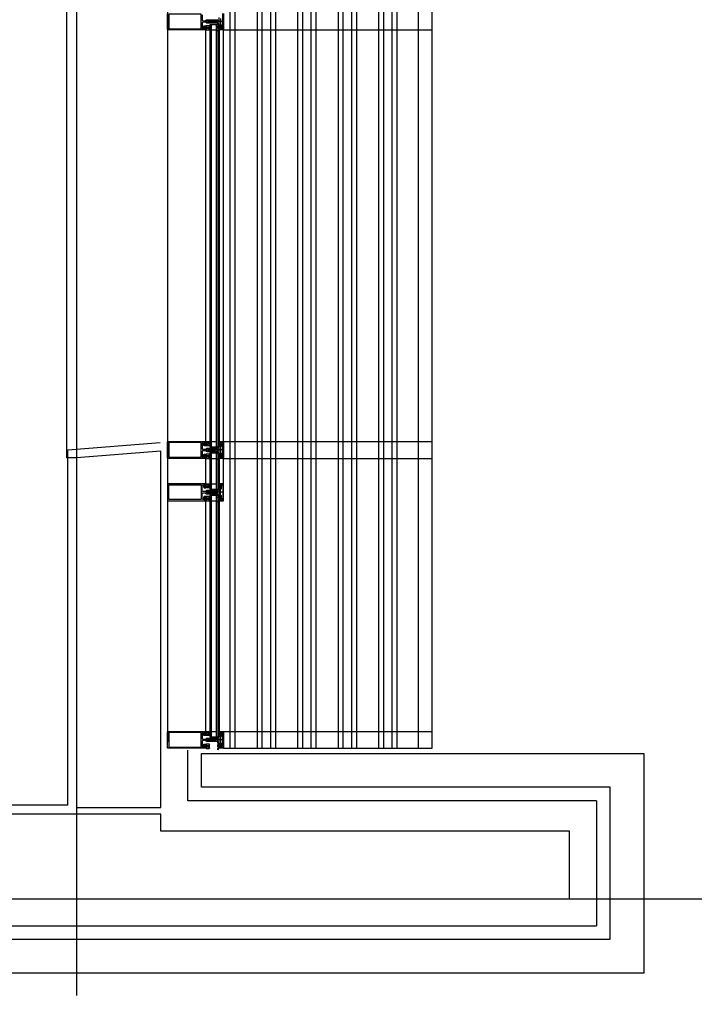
# Model space of a CAD drawing. Header units: millimetres. Extents: x -3528 to 122235, y -25886 to 25397.
# Tile 9 of 22: x 113957 to 115955, y -20723 to -17809. Entities that reach past the tile are written whole.
import ezdxf

# ---------------------------------------------------------------- set-up
doc = ezdxf.new("R2010")
doc.units = ezdxf.units.MM
doc.header["$LTSCALE"] = 100
doc.header["$MEASUREMENT"] = 0
doc.linetypes.add('CENTER', pattern=[50.8, 31.75, -6.35, 6.35, -6.35])
doc.layers.get('0').update_dxf_attribs({"linetype": 'CONTINUOUS'})
for name, color, linetype in [('AL21----_BUITENWAND', 3, 'CONTINUOUS'), ('AL31----_BUITENKOZIJN', 1, 'CONTINUOUS'), ('AL42----_TEGELWERK', 8, 'CONTINUOUS'), ('AL67----_ZONWERING', 2, 'CONTINUOUS'), ('BL$7----_STRAMIEN', 8, 'CONTINUOUS')]:
    doc.layers.add(name, color=color, linetype=linetype)
doc.styles.get("Standard").update_dxf_attribs({"font": 'arial.ttf'})

# ---------------------------------------------------------------- blocks, each defined once
blk = doc.blocks.new('204507')
at = {"color": 0, "linetype": 'ByBlock', "lineweight": -2}
blk.add_lwpolyline([(0, 0.15), (0, 9.6), (-0.2, 9.8), (-1.49, 9.8), (-1.96, 9.69), (-4.07, 8.75), (-4.5, 8.8), (-4.59, 8.96), (-3.96, 9.52), (-3.46, 9.68), (-2.7, 9.87), (-2.18, 9.97), (-1.17, 10.08), (-0.67, 10.09), (-0.07, 10.67), (-0.08, 10.81), (-0.63, 10.99), (-1.28, 10.98), (-1.8, 10.95), (-2.32, 10.89), (-4.11, 10.49), (-4.8, 10.24), (-6.58, 10.06), (-7.04, 10.85), (-7.35, 11), (-7.56, 10.85), (-8.04, 10.02), (-8.46, 9.81), (-8.75, 10.02), (-9.24, 10.85), (-9.56, 11), (-9.77, 10.83), (-10.24, 10.02), (-10.68, 9.81), (-10.97, 10.02), (-11.45, 10.85), (-11.76, 11), (-11.97, 10.85), (-12.4, 10.11), (-12.4, 0.15), (-10.4, 0.15), (-9.84, 0.3), (-9.58, 0.2), (-9.5, 0), (-9.5, -1.6), (-10.3, -1.6), (-10.3, -1.9), (-8.87, -3.33), (-8.27, -3.6), (-4.12, -3.6), (-3.51, -3.31), (-2.1, -1.9), (-2.1, -1.600001), (-2.9, -1.600001), (-2.9, 0), (-2.77, 0.25), (-2.56, 0.3), (-2, 0.15), (0, 0.15), (0, 9.6), (-0.2, 9.8), (-1.49, 9.8), (-1.96, 9.69), (-4.07, 8.75), (-4.5, 8.8), (-4.59, 8.96), (-3.96, 9.52), (-3.46, 9.68), (-2.7, 9.87), (-2.18, 9.97), (-1.17, 10.08), (-0.67, 10.09), (-0.07, 10.67), (-0.08, 10.81), (-0.63, 10.99), (-1.28, 10.98), (-1.8, 10.95), (-2.32, 10.89), (-4.11, 10.49), (-4.8, 10.24), (-6.58, 10.06), (-7.04, 10.85), (-7.35, 11), (-7.56, 10.85), (-8.04, 10.02), (-8.46, 9.81), (-8.75, 10.02), (-9.24, 10.85), (-9.56, 11), (-9.77, 10.83), (-10.24, 10.02), (-10.68, 9.81), (-10.97, 10.02), (-11.45, 10.85), (-11.76, 11), (-11.97, 10.85), (-12.4, 10.11), (-12.4, 0.15), (-10.4, 0.15), (-9.84, 0.3), (-9.58, 0.2), (-9.5, 0), (-9.5, -1.6), (-10.3, -1.6), (-10.3, -1.9), (-8.87, -3.33), (-8.27, -3.6), (-4.12, -3.6), (-3.51, -3.31), (-2.1, -1.9), (-2.1, -1.600001), (-2.9, -1.600001), (-2.9, 0), (-2.77, 0.25), (-2.56, 0.3), (-2, 0.15), (0, 0.15)], dxfattribs=at)
for points in [[(-8.45, 3.599999), (-8.45, 6.3), (-7.45, 7.3), (-4.95, 7.3), (-3.95, 6.3), (-3.95, 3.599999), (-4.54, 2.19), (-5.95, 1.6), (-6.45, 1.6), (-7.86, 2.19)], [(-4.2, -0.500001), (-4.2, -2.180001), (-4.67, -2.6), (-7.73, -2.6), (-4.67, -2.6), (-7.73, -2.6), (-8.2, -2.180001), (-8.2, -0.500001), (-8.2, -2.180001), (-8.2, -0.500001), (-7.73, 0), (-4.7, 0)]]:
    blk.add_lwpolyline(points, close=True, dxfattribs=at)
at = {"color": 0, "linetype": 'ByBlock', "lineweight": -2, "flags": 3}
blk.add_attdef('GRUPPE', (0, 0), '', height=1, dxfattribs=at)
blk = doc.blocks.new('204602')
at = {"color": 0, "linetype": 'ByBlock', "lineweight": -2}
for points in [[(3, 1.8), (3, 16.05), (2.69, 16.88), (1.67, 17.3), (0.87, 16.94), (0.5, 15.91), (0.91, 15.12), (1.36, 14.83), (1.5, 14.53), (1.5, 10.72), (1.21, 10.09), (-1.3, 7.59), (-2.7, 7.59), (-5.21, 10.09), (-5.5, 10.72), (-5.5, 14.53), (-5.36, 14.83), (-4.91, 15.12), (-4.5, 15.91), (-4.86, 16.94), (-5.68, 17.3), (-6.69, 16.88), (-7, 16.05), (-7, 1.8), (-5.06, 1.8), (-4.06, 1.3), (-3.71, 0.3), (-3.76, -0.83), (-3.83, -2.89), (-3.84, -4.46), (-4.02, -4.7), (-3.84, -4.94), (-3.82, -6.44), (-3.74, -8.19), (-3.68, -8.91), (-3.42, -9.54), (-2.63, -10.41), (-2, -10.7), (-1.37, -10.41), (-0.58, -9.54), (-0.32, -8.91), (-0.26, -8.19), (-0.18, -6.44), (-0.16, -4.94), (0.02, -4.7), (-0.16, -4.46), (-0.17, -2.89), (-0.24, -0.83), (-0.29, 0.3), (0.16, 1.41), (1.06, 1.8)], [(-5, 3.6), (-5.5, 4.1), (-5.5, 7.06), (-5.29, 7.47), (-4.96, 7.56), (-4.65, 7.42), (-3.72, 6.49), (-2, 5.79), (-0.28, 6.49), (0.65, 7.42), (1.08, 7.56), (1.5, 7.06), (1.5, 4.1), (1, 3.6), (-0.47, 3.6), (-1.85, 2.81), (-3.53, 3.6)]]:
    blk.add_lwpolyline(points, close=True, dxfattribs=at)
blk.add_lwpolyline([(-3.17, 0.5), (-2, 1.8), (-0.96, 1.09), (-0.76, -0.68), (-0.74, -1.28), (-0.69, -3.06), (-0.69, -4.54), (-0.72, -5.73), (-0.74, -6.33), (-0.75, -6.62), (-0.77, -7.22), (-1.17, -9.12), (-2, -9.5), (-2.83, -9.12), (-3.23, -7.22), (-3.25, -6.62), (-3.26, -6.33), (-3.28, -5.73), (-3.31, -4.54), (-3.31, -3.06), (-3.29, -2.17), (-3.27, -1.57), (-3.26, -1.28), (-3.24, -0.68), (-3.17, 0.5)], dxfattribs=at)
at = {"color": 0, "linetype": 'ByBlock', "lineweight": -2, "flags": 3}
blk.add_attdef('GRUPPE', (0, 0), '', height=1, dxfattribs=at)
blk = doc.blocks.new('204772')
at = {"color": 0, "linetype": 'ByBlock', "lineweight": -2}
for points in [[(0.3, 0.3), (0.29, -1.63), (-0.04, -1.87), (-0.6, -1.72), (-4.88, -1.72), (-5.34, -2.22), (-5.36, -3.57), (-6.35, -4.71), (-6.85, -4.87), (-8.62, -5.22), (-9.12, -5.26), (-9.52, -5.45), (-9.69, -5.87), (-9.61, -6.12), (-9.49, -6.17), (-9.1, -6.16), (-8.37, -6.16), (-7.64, -6.08), (-6.93, -5.94), (-6.23, -5.73), (-5.55, -5.45), (-4.9, -5.12), (-4.28, -4.72), (-3.7, -4.27), (-2.68, -3.63), (-1.5, -4.52), (-1.12, -5.92), (-1.01, -6.07), (-0.84, -6.12), (-0.62, -6.03), (-0.58, -5.98), (-0.03, -5.03), (0, -4.99), (0.16, -4.92), (0.32, -4.98), (0.36, -5.03), (0.93, -6), (0.97, -6.05), (1.15, -6.12), (1.38, -6.03), (1.42, -5.98), (1.97, -5.03), (2, -4.99), (2.16, -4.92), (2.32, -4.98), (2.36, -5.03), (2.93, -6), (2.97, -6.05), (3.15, -6.12), (3.38, -6.03), (3.42, -5.98), (3.97, -5.03), (4, -4.99), (4.16, -4.92), (4.32, -4.98), (4.36, -5.03), (4.93, -6), (4.97, -6.05), (5.16, -6.12), (5.34, -6.07), (5.45, -5.92), (5.83, -4.52), (7.01, -3.63), (8.03, -4.27), (8.61, -4.72), (9.22, -5.12), (9.75, -5.38), (10.73, -5.73), (11.75, -5.98), (12.27, -6.06), (12.79, -6.11), (13.43, -6.16), (13.82, -6.17), (13.94, -6.12), (14.02, -5.87), (13.85, -5.45), (12.14, -5.04), (10.33, -4.52), (10.19, -4.41), (10.15, -4.37), (10.1, -4.33), (9.67, -3.39), (9.66, -1.99), (9.36, -1.7), (7.2, -1.72), (6.64, -1.87), (6.4, -1.8), (6.3, -1.57), (6.3, 0.3), (7.1, 0.3), (7.1, 0.6), (5.69, 1.51), (5, 1.8), (1.53, 1.8), (0.93, 1.53), (-0.5, 0.6), (-0.5, 0.3)], [(2.07, -1.8), (4.5, -1.8), (5, -1.3), (4.99, 0.38), (4.53, 0.8), (2.07, 0.8), (1.61, 0.38), (1.6, -1.3)]]:
    blk.add_lwpolyline(points, close=True, dxfattribs=at)
at = {"color": 0, "linetype": 'ByBlock', "lineweight": -2, "flags": 3}
blk.add_attdef('GRUPPE', (0, 0), '', height=1, dxfattribs=at)

msp = doc.modelspace()

# ---------------------------------------------------------------- linework, layer by layer
at = {"layer": 'AL21----_BUITENWAND'}
for p, q in [((114455, -20120.1), (114455, -19970.4)), ((114495, -19980.1), (115805, -19980.1)), ((115805, -19980.1), (115805, -20630.1)), ((115665, -20120.1), (114455, -20120.1)), ((115665, -20120.1), (115665, -20490.1)), ((108420, -20490.1), (115665, -20490.1))]:
    msp.add_line(p, q, dxfattribs=at)
at = {"layer": 'AL21----_BUITENWAND', "linetype": 'ByBlock', "lineweight": -2}
msp.add_lwpolyline([(114375, -20140.1), (114375, -19085.3), (114125, -19105.3), (114125, -20140.1)], close=True, dxfattribs=at)
at = {"layer": 'AL21----_BUITENWAND'}
for points in [[(114495, -19980.1), (115805, -19980.1), (115805, -20630.1), (108370, -20630.1), (108370, -20530.1), (115705, -20530.1), (115705, -20080.1), (114495, -20080.1)], [(108760, -20410.1), (115585, -20410.1), (115585, -20210.1), (114375, -20210.1), (114375, -20160.1), (108760, -20160.1)]]:
    msp.add_lwpolyline(points, close=True, dxfattribs=at)
at = {"layer": 'AL31----_BUITENKOZIJN'}
for p, q in [((114395, -5050.1), (114395, -19945.5)), ((114558.7, -17837.2), (114558.7, -17790.8)), ((114560, -17790), (114560, -17838)), ((114560.6, -17814), (114513.8, -17814)), ((114520.3, -17822.9), (114543.3, -17822.9)), ((114520.3, -17822.9), (114520.3, -19073.1)), ((114524.3, -17822.9), (114524.3, -19073.1)), ((114538.3, -17822.9), (114538.3, -19073.1)), ((114543.3, -17822.9), (114543.3, -19073.1)), ((114508.5, -19056.2), (114508.5, -17839)), ((114524.3, -17838.9), (114538.3, -17838.9)), ((114548, -17837.9), (114551.6, -17836.8)), ((114548, -17839), (114548, -17837.9)), ((114559, -17839), (114548, -17839)), ((114548, -17839), (114548, -19057)), ((114551.6, -17836.8), (114553, -17837.5)), ((114553, -17837.5), (114554.5, -17837.5)), ((114554.5, -17837.5), (114554.5, -17837.7)), ((114554.5, -17837.7), (114556, -17837.7)), ((114556, -17837.7), (114556.5, -17837.2)), ((114556.5, -17837.2), (114556.5, -17833.7)), ((114556.5, -17833.7), (114557.3, -17833.7)), ((114557.3, -17833.7), (114557.8, -17834.2)), ((114557.8, -17834.2), (114557.8, -17837.2)), ((114557.8, -17837.2), (114558.3, -17837.7)), ((114558.2, -17837.7), (114558.7, -17837.2)), ((114558.3, -17837.7), (114558.2, -17837.7)), ((114560, -17838), (114559, -17839)), ((114395, -19058.5), (114395.4, -19057.4)), ((114395, -19105.6), (114395, -19058.5)), ((114395.4, -19057.4), (114396.5, -19057)), ((114396.5, -19057), (114508.4, -19057)), ((114494.4, -19060.1), (114398, -19060.1)), ((114398, -19060.1), (114398, -19103.9)), ((114494.4, -19103.9), (114494.4, -19060.1)), ((114498.1, -19060.6), (114497.5, -19062)), ((114497.5, -19062), (114497.5, -19078)), ((114497.5, -19078), (114498.2, -19079.5)), ((114499.5, -19060.1), (114498.1, -19060.6)), ((114498.2, -19079.5), (114499.5, -19080)), ((114500.8, -19060.7), (114499.5, -19060.1)), ((114499.5, -19060.1), (114499.5, -19060.1)), ((114499.5, -19080), (114505.3, -19080)), ((114501.4, -19062.1), (114500.8, -19060.7)), ((114501.4, -19065.7), (114501.4, -19062.1)), ((114501.5, -19066.1), (114501.4, -19065.7)), ((114503.1, -19068.9), (114501.5, -19066.1)), ((114504, -19069.4), (114503.1, -19068.9)), ((114507.9, -19069.4), (114504, -19069.4)), ((114504.4, -19062.9), (114504.2, -19063.2)), ((114504.2, -19063.2), (114504.4, -19063.4)), ((114507.1, -19058.5), (114504.4, -19058.5)), ((114504.4, -19058.5), (114504.4, -19062.9)), ((114504.4, -19063.4), (114504.4, -19067.9)), ((114504.4, -19067.9), (114507.1, -19067.9)), ((114505.3, -19080), (114506.8, -19079.6)), ((114506.8, -19079.6), (114510.1, -19077.6)), ((114507.1, -19059.7), (114507.1, -19058.5)), ((114507.6, -19059.7), (114507.1, -19059.7)), ((114507.1, -19067.9), (114507.1, -19066.7)), ((114507.1, -19066.7), (114507.6, -19066.7)), ((114508.4, -19058.9), (114507.6, -19059.7)), ((114507.6, -19066.7), (114508.4, -19067.5)), ((114508.4, -19068.9), (114507.9, -19069.4)), ((114508.4, -19057), (114508.4, -19058.9)), ((114508.4, -19067.5), (114508.4, -19068.9)), ((114510.1, -19077.6), (114511.3, -19077.1)), ((114511.3, -19077.1), (114512.6, -19077)), ((114512.6, -19077), (114526.6, -19077)), ((114560.6, -19082), (114513.8, -19082)), ((114516.4, -19080), (114516.1, -19079.5)), ((114517.6, -19080), (114516.4, -19080)), ((114517.9, -19079.5), (114517.6, -19080)), ((114518.2, -19080), (114517.9, -19079.5)), ((114519.4, -19080), (114518.2, -19080)), ((114519.7, -19079.5), (114519.4, -19080)), ((114520, -19080), (114519.7, -19079.5)), ((114521.2, -19080), (114520, -19080)), ((114520.3, -19073.1), (114543.3, -19073.1)), ((114521.5, -19079.5), (114521.2, -19080)), ((114521.8, -19080), (114521.5, -19079.5)), ((114521.5, -19079.5), (114521.5, -19079.5)), ((114523, -19080), (114521.8, -19080)), ((114523.3, -19079.5), (114523, -19080)), ((114523.6, -19080), (114523.3, -19079.5)), ((114524.8, -19080), (114523.6, -19080)), ((114524.3, -19057.1), (114538.3, -19057.1)), ((114525.1, -19079.5), (114524.8, -19080)), ((114525.4, -19080), (114525.1, -19079.5)), ((114526.6, -19080), (114525.4, -19080)), ((114526.6, -19077), (114527.9, -19078.1)), ((114526.9, -19079.4), (114526.6, -19080)), ((114527.9, -19078.1), (114526.9, -19079.4)), ((114548, -19058.1), (114548, -19057)), ((114548, -19057), (114559, -19057)), ((114551.6, -19059.3), (114548, -19058.1)), ((114553, -19058.5), (114551.6, -19059.3)), ((114554.5, -19058.5), (114553, -19058.5)), ((114554.5, -19058.3), (114554.5, -19058.5)), ((114556, -19058.3), (114554.5, -19058.3)), ((114556.5, -19058.8), (114556, -19058.3)), ((114556.5, -19062.3), (114556.5, -19058.8)), ((114557.3, -19062.3), (114556.5, -19062.3)), ((114557.8, -19061.8), (114557.3, -19062.3)), ((114558.3, -19058.3), (114557.8, -19058.8)), ((114557.8, -19058.8), (114557.8, -19061.8)), ((114558.2, -19058.3), (114558.3, -19058.3)), ((114558.7, -19058.8), (114558.2, -19058.3)), ((114558.7, -19105.2), (114558.7, -19058.8)), ((114559, -19057), (114560, -19058)), ((114560, -19058), (114560, -19106)), ((114125, -19105.3), (114095, -19105.3)), ((114398, -19103.9), (114494.4, -19103.9)), ((114508.5, -19182.2), (114508.5, -19107.2)), ((114520.3, -19090.9), (114543.3, -19090.9)), ((114520.3, -19090.9), (114520.3, -19198.3)), ((114524.2, -19090.9), (114524.2, -19198.3)), ((114524.3, -19106.9), (114538.3, -19106.9)), ((114538.2, -19090.9), (114538.2, -19198.3)), ((114543.2, -19090.9), (114543.2, -19198.3)), ((114548, -19105.9), (114551.6, -19104.8)), ((114548, -19106.2), (114551.6, -19105)), ((114548, -19107), (114548, -19105.9)), ((114548, -19107.3), (114548, -19106.2)), ((114559, -19107), (114548, -19107)), ((114548, -19107.2), (114548, -19182.2)), ((114559, -19107.3), (114548, -19107.3)), ((114551.6, -19104.8), (114553, -19105.5)), ((114551.6, -19105), (114553, -19105.8)), ((114553, -19105.5), (114554.5, -19105.5)), ((114553, -19105.8), (114554.5, -19105.8)), ((114554.5, -19105.5), (114554.5, -19105.7)), ((114554.5, -19105.7), (114556, -19105.7)), ((114554.5, -19105.8), (114554.5, -19106)), ((114554.5, -19106), (114556, -19106)), ((114556, -19105.7), (114556.5, -19105.2)), ((114556, -19106), (114556.5, -19105.5)), ((114556.5, -19105.2), (114556.5, -19101.7)), ((114556.5, -19101.7), (114557.3, -19101.7)), ((114556.5, -19105.5), (114556.5, -19102)), ((114556.5, -19102), (114557.3, -19102)), ((114557.3, -19101.7), (114557.8, -19102.2)), ((114557.3, -19102), (114557.8, -19102.5)), ((114557.8, -19102.2), (114557.8, -19105.2)), ((114557.8, -19102.5), (114557.8, -19105.5)), ((114557.8, -19105.2), (114558.3, -19105.7)), ((114557.8, -19105.5), (114558.3, -19106)), ((114558.2, -19105.7), (114558.7, -19105.2)), ((114558.2, -19106), (114558.7, -19105.5)), ((114558.3, -19105.7), (114558.2, -19105.7)), ((114558.3, -19106), (114558.2, -19106)), ((114560, -19106), (114559, -19107)), ((114560, -19106.3), (114559, -19107.3)), ((114520.3, -19198.3), (114543.3, -19198.3)), ((114520.3, -19198.3), (114543.3, -19198.3)), ((114524.3, -19182.3), (114538.3, -19182.3)), ((114524.3, -19182.3), (114538.3, -19182.3)), ((114548, -19182.2), (114548, -19183.3)), ((114559, -19182.2), (114548, -19182.2)), ((114548, -19182.2), (114548, -19183.3)), ((114559, -19182.2), (114548, -19182.2)), ((114548, -19183.3), (114551.6, -19184.5)), ((114548, -19183.3), (114551.6, -19184.5)), ((114551.6, -19184.5), (114553, -19183.7)), ((114551.6, -19184.5), (114553, -19183.7)), ((114553, -19183.7), (114554.5, -19183.7)), ((114553, -19183.7), (114554.5, -19183.7)), ((114554.5, -19183.7), (114554.5, -19183.5)), ((114554.5, -19183.5), (114556, -19183.5)), ((114554.5, -19183.7), (114554.5, -19183.5)), ((114554.5, -19183.5), (114556, -19183.5)), ((114556, -19183.5), (114556.5, -19184)), ((114556, -19183.5), (114556.5, -19184)), ((114556.5, -19184), (114556.5, -19187.5)), ((114556.5, -19184), (114556.5, -19187.5)), ((114556.5, -19187.5), (114557.3, -19187.5)), ((114556.5, -19187.5), (114557.3, -19187.5)), ((114557.3, -19187.5), (114557.8, -19187)), ((114557.3, -19187.5), (114557.8, -19187)), ((114557.8, -19184), (114558.3, -19183.5)), ((114557.8, -19184), (114558.3, -19183.5)), ((114557.8, -19187), (114557.8, -19184)), ((114557.8, -19187), (114557.8, -19184)), ((114558.2, -19183.5), (114558.7, -19184)), ((114558.3, -19183.5), (114558.2, -19183.5)), ((114558.2, -19183.5), (114558.7, -19184)), ((114558.3, -19183.5), (114558.2, -19183.5)), ((114558.7, -19184), (114558.7, -19230.4)), ((114558.7, -19184), (114558.7, -19230.4)), ((114560, -19183.2), (114559, -19182.2)), ((114560, -19183.2), (114559, -19182.2)), ((114560, -19231.2), (114560, -19183.2)), ((114560, -19231.2), (114560, -19183.2)), ((114560.6, -19207.2), (114513.8, -19207.2)), ((114560.6, -19207.2), (114513.8, -19207.2)), ((114520.3, -19216.2), (114520.2, -19931.2)), ((114520.3, -19216.2), (114543.3, -19216.2)), ((114520.3, -19216.2), (114543.3, -19216.2)), ((114524.2, -19216.2), (114524.2, -19931.2)), ((114538.2, -19216.2), (114538.2, -19931.2)), ((114543.2, -19216.2), (114543.2, -19931.2)), ((114551.6, -19229.9), (114548, -19231.1)), ((114551.6, -19229.9), (114548, -19231.1)), ((114548, -19231.1), (114548, -19232.2)), ((114548, -19231.1), (114548, -19232.2)), ((114553, -19230.7), (114551.6, -19229.9)), ((114553, -19230.7), (114551.6, -19229.9)), ((114554.5, -19230.7), (114553, -19230.7)), ((114554.5, -19230.7), (114553, -19230.7)), ((114554.5, -19230.9), (114554.5, -19230.7)), ((114554.5, -19230.9), (114554.5, -19230.7)), ((114556, -19230.9), (114554.5, -19230.9)), ((114556, -19230.9), (114554.5, -19230.9)), ((114556.5, -19230.4), (114556, -19230.9)), ((114556.5, -19230.4), (114556, -19230.9)), ((114557.3, -19226.9), (114556.5, -19226.9)), ((114556.5, -19226.9), (114556.5, -19230.4)), ((114557.3, -19226.9), (114556.5, -19226.9)), ((114556.5, -19226.9), (114556.5, -19230.4)), ((114557.8, -19227.4), (114557.3, -19226.9)), ((114557.8, -19227.4), (114557.3, -19226.9)), ((114557.8, -19230.4), (114557.8, -19227.4)), ((114557.8, -19230.4), (114557.8, -19227.4)), ((114558.3, -19230.9), (114557.8, -19230.4)), ((114558.3, -19230.9), (114557.8, -19230.4)), ((114558.7, -19230.4), (114558.2, -19230.9)), ((114558.7, -19230.4), (114558.2, -19230.9)), ((114558.2, -19230.9), (114558.3, -19230.9)), ((114558.2, -19230.9), (114558.3, -19230.9)), ((114559, -19232.2), (114560, -19231.2)), ((114559, -19232.2), (114560, -19231.2)), ((114524.3, -19232.2), (114538.3, -19232.2)), ((114524.3, -19232.2), (114538.3, -19232.2)), ((114548, -19232.2), (114559, -19232.2)), ((114548, -19232.2), (114548, -19915.1)), ((114548, -19232.2), (114559, -19232.2)), ((114524.3, -19915.2), (114538.3, -19915.2)), ((114524.3, -19915.2), (114538.3, -19915.2)), ((114548, -19916.2), (114548, -19915.1)), ((114548, -19915.1), (114559, -19915.1)), ((114548, -19916.2), (114548, -19915.1)), ((114548, -19915.1), (114559, -19915.1)), ((114551.6, -19917.4), (114548, -19916.2)), ((114551.6, -19917.4), (114548, -19916.2)), ((114553, -19916.6), (114551.6, -19917.4)), ((114553, -19916.6), (114551.6, -19917.4)), ((114554.5, -19916.6), (114553, -19916.6)), ((114554.5, -19916.6), (114553, -19916.6)), ((114554.5, -19916.4), (114554.5, -19916.6)), ((114556, -19916.4), (114554.5, -19916.4)), ((114554.5, -19916.4), (114554.5, -19916.6)), ((114556, -19916.4), (114554.5, -19916.4)), ((114556.5, -19916.9), (114556, -19916.4)), ((114556.5, -19916.9), (114556, -19916.4)), ((114556.5, -19920.4), (114556.5, -19916.9)), ((114556.5, -19920.4), (114556.5, -19916.9)), ((114557.3, -19920.4), (114556.5, -19920.4)), ((114557.3, -19920.4), (114556.5, -19920.4)), ((114557.8, -19919.9), (114557.3, -19920.4)), ((114557.8, -19919.9), (114557.3, -19920.4)), ((114558.3, -19916.4), (114557.8, -19916.9)), ((114558.3, -19916.4), (114557.8, -19916.9)), ((114557.8, -19916.9), (114557.8, -19919.9)), ((114557.8, -19916.9), (114557.8, -19919.9)), ((114558.2, -19916.4), (114558.3, -19916.4)), ((114558.7, -19916.9), (114558.2, -19916.4)), ((114558.2, -19916.4), (114558.3, -19916.4)), ((114558.7, -19916.9), (114558.2, -19916.4)), ((114558.7, -19963.3), (114558.7, -19916.9)), ((114558.7, -19963.3), (114558.7, -19916.9)), ((114559, -19915.1), (114560, -19916.1)), ((114559, -19915.1), (114560, -19916.1)), ((114560, -19916.1), (114560, -19964.1)), ((114560, -19916.1), (114560, -19964.1)), ((114560.6, -19940.1), (114513.8, -19940.1)), ((114560.6, -19940.1), (114513.8, -19940.1)), ((114520.3, -19931.2), (114543.3, -19931.2)), ((114520.3, -19931.2), (114543.3, -19931.2)), ((114556.5, -19963.3), (114556.5, -19959.8)), ((114556.5, -19959.8), (114557.3, -19959.8)), ((114556.5, -19963.3), (114556.5, -19959.8)), ((114556.5, -19959.8), (114557.3, -19959.8)), ((114557.3, -19959.8), (114557.8, -19960.3)), ((114557.3, -19959.8), (114557.8, -19960.3)), ((114548, -19964), (114551.6, -19962.9)), ((114548, -19964), (114551.6, -19962.9)), ((114548, -19965.1), (114548, -19964)), ((114548, -19965.1), (114548, -19964)), ((114559, -19965.1), (114548, -19965.1)), ((114559, -19965.1), (114548, -19965.1)), ((114551.6, -19962.9), (114553, -19963.6)), ((114551.6, -19962.9), (114553, -19963.6)), ((114553, -19963.6), (114554.5, -19963.6)), ((114553, -19963.6), (114554.5, -19963.6)), ((114554.5, -19963.6), (114554.5, -19963.8)), ((114554.5, -19963.6), (114554.5, -19963.8)), ((114554.5, -19963.8), (114556, -19963.8)), ((114554.5, -19963.8), (114556, -19963.8)), ((114556, -19963.8), (114556.5, -19963.3)), ((114556, -19963.8), (114556.5, -19963.3)), ((114557.8, -19960.3), (114557.8, -19963.3)), ((114557.8, -19960.3), (114557.8, -19963.3)), ((114557.8, -19963.3), (114558.3, -19963.8)), ((114557.8, -19963.3), (114558.3, -19963.8)), ((114558.2, -19963.8), (114558.7, -19963.3)), ((114558.2, -19963.8), (114558.7, -19963.3)), ((114558.3, -19963.8), (114558.2, -19963.8)), ((114558.3, -19963.8), (114558.2, -19963.8)), ((114560, -19964.1), (114559, -19965.1)), ((114560, -19964.1), (114559, -19965.1))]:
    msp.add_line(p, q, dxfattribs=at)
for points in [[(114095, -13860.1), (114095, -13860.1), (114095, -19105.3)], [(114395, -17837.6), (114395, -17790.5)], [(114398, -17835.9), (114494.4, -17835.9), (114494.4, -17792.1), (114398, -17792.1), (114398, -17835.9)], [(114497.5, -17794), (114497.5, -17810), (114498.2, -17811.5), (114499.5, -17812), (114505.3, -17812), (114506.8, -17811.6), (114510.1, -17809.6), (114511.3, -17809.1), (114512.6, -17809), (114526.6, -17809), (114527.9, -17810.1), (114526.9, -17811.4), (114526.6, -17812), (114525.4, -17812), (114525.1, -17811.5), (114524.8, -17812), (114523.6, -17812), (114523.3, -17811.5), (114523, -17812), (114521.8, -17812), (114521.5, -17811.5), (114521.5, -17811.5), (114521.2, -17812), (114520, -17812), (114519.7, -17811.5), (114519.4, -17812), (114518.2, -17812), (114517.9, -17811.5), (114517.6, -17812), (114516.4, -17812), (114516.1, -17811.5)], [(114551.2, -17805.2), (114551.2, -17808.8), (114551.2, -17808.9), (114551.2, -17809.1), (114551.2, -17809.3), (114551.2, -17822.8), (114551.7, -17823.3), (114552.5, -17823.3), (114553.6, -17823.8), (114554, -17824.8), (114554, -17833.5), (114554.5, -17834), (114555, -17834), (114555.3, -17834.1), (114555.5, -17834.5), (114555.3, -17834.9), (114553.7, -17835.8), (114554.8, -17836.4), (114553.2, -17837.5), (114552.7, -17837.3), (114552.3, -17836.6), (114551.9, -17836.5), (114551.8, -17836.5), (114548, -17837.5), (114548, -17834.3), (114548.8, -17833.5), (114549.4, -17833.5), (114549.4, -17834.7), (114551, -17834.7), (114552, -17833.7), (114552, -17825.3), (114549.4, -17825.3), (114549.4, -17826.5), (114548.8, -17826.5), (114548, -17825.7), (114548, -17802.3)], [(114516.1, -17811.5), (114515.8, -17812), (114514.6, -17812), (114514.3, -17811.5), (114514, -17812), (114512.8, -17812), (114512.5, -17811.5), (114512.2, -17812), (114512, -17812), (114510.1, -17813.1), (114509.6, -17814), (114510.1, -17814.9), (114512, -17816), (114513.1, -17816), (114513.4, -17816.5), (114513.7, -17816), (114514.9, -17816), (114515.2, -17816.5), (114515.5, -17816), (114516.7, -17816), (114517, -17816.5), (114517.3, -17816), (114518.5, -17816), (114518.8, -17816.5), (114519.1, -17816), (114520.3, -17816), (114520.6, -17816.5), (114520.9, -17816), (114522.1, -17816), (114522.4, -17816.5), (114522.7, -17816), (114523.9, -17816), (114524.2, -17816.5), (114524.5, -17816), (114525.7, -17816), (114526, -17816.5), (114526.6, -17816.5), (114527.9, -17817.7), (114526.6, -17819), (114512.6, -17819), (114511.3, -17818.8), (114510.1, -17818.3), (114506.8, -17816.4), (114505.3, -17816), (114499.5, -17816), (114498, -17816.7), (114497.5, -17818), (114497.5, -17833.9), (114498.1, -17835.3), (114499.5, -17835.9), (114499.4, -17835.9), (114500.7, -17835.4), (114501.4, -17834.1), (114501.4, -17830.3), (114501.5, -17829.8), (114503.1, -17827.1), (114504, -17826.6), (114507.9, -17826.6), (114508.4, -17827.1), (114508.4, -17828.5), (114507.6, -17829.3), (114507.1, -17829.3), (114507.1, -17828.1), (114504.4, -17828.1), (114504.4, -17832.5), (114504.2, -17832.8), (114504.4, -17833), (114504.4, -17837.5), (114507.1, -17837.5), (114507.1, -17836.3), (114507.6, -17836.3), (114508.4, -17837.1), (114508.4, -17839), (114396.5, -17839), (114395.5, -17838.6), (114395, -17837.6)], [(114559, -17839), (114559, -19056.2)], [(114516.1, -19079.7), (114515.8, -19080.2), (114514.6, -19080.2), (114514.3, -19079.7), (114514, -19080.2), (114512.8, -19080.2), (114512.5, -19079.7), (114512.2, -19080.2), (114512, -19080.2), (114510.1, -19081.4), (114509.6, -19082.2), (114510.1, -19083.1), (114512, -19084.2), (114513.1, -19084.2), (114513.4, -19084.7), (114513.7, -19084.2), (114514.9, -19084.2), (114515.2, -19084.7), (114515.5, -19084.2), (114516.7, -19084.2), (114517, -19084.7), (114517.3, -19084.2), (114518.5, -19084.2), (114518.8, -19084.7), (114519.1, -19084.2), (114520.3, -19084.2), (114520.6, -19084.7), (114520.9, -19084.2), (114522.1, -19084.2), (114522.4, -19084.7), (114522.7, -19084.2), (114523.9, -19084.2), (114524.2, -19084.7), (114524.5, -19084.2), (114525.7, -19084.2), (114526, -19084.7), (114526.6, -19084.7), (114527.9, -19086), (114526.6, -19087.2), (114512.6, -19087.2), (114511.3, -19087.1), (114510.1, -19086.6), (114506.8, -19084.6), (114505.3, -19084.2), (114499.5, -19084.2), (114498, -19084.9), (114497.5, -19086.2), (114497.5, -19102.1), (114498.1, -19103.5), (114499.5, -19104.1), (114499.4, -19104.1), (114500.7, -19103.6), (114501.4, -19102.3), (114501.4, -19098.5), (114501.5, -19098.1), (114503.1, -19095.3), (114504, -19094.8), (114507.9, -19094.8), (114508.4, -19095.3), (114508.4, -19096.7), (114507.6, -19097.5), (114507.1, -19097.5), (114507.1, -19096.3), (114504.4, -19096.3), (114504.4, -19100.8), (114504.2, -19101), (114504.4, -19101.3), (114504.4, -19105.7), (114507.1, -19105.7), (114507.1, -19104.5), (114507.6, -19104.5), (114508.4, -19105.3), (114508.4, -19107.2), (114396.5, -19107.2), (114395.5, -19106.8), (114395, -19105.9)], [(114559, -19107.2), (114559, -19182.2)], [(114559, -19110.2), (114559, -19182.2)], [(114516.1, -19209.7), (114515.8, -19209.2), (114514.6, -19209.2), (114514.3, -19209.7), (114514, -19209.2), (114512.8, -19209.2), (114512.5, -19209.7), (114512.2, -19209.2), (114512, -19209.2), (114510.1, -19208.1), (114509.6, -19207.2), (114510.1, -19206.4), (114512, -19205.2), (114513.1, -19205.2), (114513.4, -19204.7), (114513.7, -19205.2), (114514.9, -19205.2), (114515.2, -19204.7), (114515.5, -19205.2), (114516.7, -19205.2), (114517, -19204.7), (114517.3, -19205.2), (114518.5, -19205.2), (114518.8, -19204.7), (114519.1, -19205.2), (114520.3, -19205.2), (114520.6, -19204.7), (114520.9, -19205.2), (114522.1, -19205.2), (114522.4, -19204.7), (114522.7, -19205.2), (114523.9, -19205.2), (114524.2, -19204.7), (114524.5, -19205.2), (114525.7, -19205.2), (114526, -19204.7), (114526.6, -19204.7), (114527.9, -19203.5), (114526.6, -19202.2), (114512.6, -19202.2), (114511.3, -19202.4), (114510.1, -19202.9), (114506.8, -19204.8), (114505.3, -19205.2), (114499.5, -19205.2), (114498, -19204.5), (114497.5, -19203.2), (114497.5, -19187.3), (114498.1, -19185.9), (114499.5, -19185.3), (114499.4, -19185.3), (114500.7, -19185.9), (114501.4, -19187.2), (114501.4, -19191), (114501.5, -19191.4), (114503.1, -19194.1), (114504, -19194.6), (114507.9, -19194.6), (114508.4, -19194.1), (114508.4, -19192.7), (114507.6, -19191.9), (114507.1, -19191.9), (114507.1, -19193.1), (114504.4, -19193.1), (114504.4, -19188.7), (114504.2, -19188.4), (114504.4, -19188.2), (114504.4, -19183.7), (114507.1, -19183.7), (114507.1, -19184.9), (114507.6, -19184.9), (114508.4, -19184.1), (114508.4, -19182.2), (114396.5, -19182.2), (114395.5, -19182.6), (114395, -19183.6)], [(114516.1, -19209.7), (114515.8, -19209.2), (114514.6, -19209.2), (114514.3, -19209.7), (114514, -19209.2), (114512.8, -19209.2), (114512.5, -19209.7), (114512.2, -19209.2), (114512, -19209.2), (114510.1, -19208.1), (114509.6, -19207.2), (114510.1, -19206.4), (114512, -19205.2), (114513.1, -19205.2), (114513.4, -19204.7), (114513.7, -19205.2), (114514.9, -19205.2), (114515.2, -19204.7), (114515.5, -19205.2), (114516.7, -19205.2), (114517, -19204.7), (114517.3, -19205.2), (114518.5, -19205.2), (114518.8, -19204.7), (114519.1, -19205.2), (114520.3, -19205.2), (114520.6, -19204.7), (114520.9, -19205.2), (114522.1, -19205.2), (114522.4, -19204.7), (114522.7, -19205.2), (114523.9, -19205.2), (114524.2, -19204.7), (114524.5, -19205.2), (114525.7, -19205.2), (114526, -19204.7), (114526.6, -19204.7), (114527.9, -19203.5), (114526.6, -19202.2), (114512.6, -19202.2), (114511.3, -19202.4), (114510.1, -19202.9), (114506.8, -19204.8), (114505.3, -19205.2), (114499.5, -19205.2), (114498, -19204.5), (114497.5, -19203.2), (114497.5, -19187.3), (114498.1, -19185.9), (114499.5, -19185.3), (114499.4, -19185.3), (114500.7, -19185.9), (114501.4, -19187.2), (114501.4, -19191), (114501.5, -19191.4), (114503.1, -19194.1), (114504, -19194.6), (114507.9, -19194.6), (114508.4, -19194.1), (114508.4, -19192.7), (114507.6, -19191.9), (114507.1, -19191.9), (114507.1, -19193.1), (114504.4, -19193.1), (114504.4, -19188.7), (114504.2, -19188.4), (114504.4, -19188.2), (114504.4, -19183.7), (114507.1, -19183.7), (114507.1, -19184.9), (114507.6, -19184.9), (114508.4, -19184.1), (114508.4, -19182.2), (114396.5, -19182.2), (114395.5, -19182.6), (114395, -19183.6)], [(114395, -19183.6), (114395, -19230.7), (114395.4, -19231.8), (114396.5, -19232.2), (114508.4, -19232.2), (114508.4, -19230.3), (114507.6, -19229.5), (114507.1, -19229.5), (114507.1, -19230.7), (114504.4, -19230.7), (114504.4, -19226.3), (114504.2, -19226), (114504.4, -19225.8), (114504.4, -19221.3), (114507.1, -19221.3), (114507.1, -19222.5), (114507.6, -19222.5), (114508.4, -19221.7), (114508.4, -19220.3), (114507.9, -19219.8), (114504, -19219.8), (114503.1, -19220.3), (114501.5, -19223.1), (114501.4, -19223.5), (114501.4, -19227.1), (114500.8, -19228.5), (114499.5, -19229.1), (114499.5, -19229.1), (114498.1, -19228.6), (114497.5, -19227.2), (114497.5, -19211.2), (114498.2, -19209.7), (114499.5, -19209.2), (114505.3, -19209.2), (114506.8, -19209.6), (114510.1, -19211.6), (114511.3, -19212.1), (114512.6, -19212.2), (114526.6, -19212.2), (114527.9, -19211.1), (114526.9, -19209.8), (114526.6, -19209.2), (114525.4, -19209.2), (114525.1, -19209.7), (114524.8, -19209.2), (114523.6, -19209.2), (114523.3, -19209.7), (114523, -19209.2), (114521.8, -19209.2), (114521.5, -19209.7), (114521.5, -19209.7), (114521.2, -19209.2), (114520, -19209.2), (114519.7, -19209.7), (114519.4, -19209.2), (114518.2, -19209.2), (114517.9, -19209.7), (114517.6, -19209.2), (114516.4, -19209.2), (114516.1, -19209.7)], [(114395, -19183.6), (114395, -19230.7), (114395.4, -19231.8), (114396.5, -19232.2), (114508.4, -19232.2), (114508.4, -19230.3), (114507.6, -19229.5), (114507.1, -19229.5), (114507.1, -19230.7), (114504.4, -19230.7), (114504.4, -19226.3), (114504.2, -19226), (114504.4, -19225.8), (114504.4, -19221.3), (114507.1, -19221.3), (114507.1, -19222.5), (114507.6, -19222.5), (114508.4, -19221.7), (114508.4, -19220.3), (114507.9, -19219.8), (114504, -19219.8), (114503.1, -19220.3), (114501.5, -19223.1), (114501.4, -19223.5), (114501.4, -19227.1), (114500.8, -19228.5), (114499.5, -19229.1), (114499.5, -19229.1), (114498.1, -19228.6), (114497.5, -19227.2), (114497.5, -19211.2), (114498.2, -19209.7), (114499.5, -19209.2), (114505.3, -19209.2), (114506.8, -19209.6), (114510.1, -19211.6), (114511.3, -19212.1), (114512.6, -19212.2), (114526.6, -19212.2), (114527.9, -19211.1), (114526.9, -19209.8), (114526.6, -19209.2), (114525.4, -19209.2), (114525.1, -19209.7), (114524.8, -19209.2), (114523.6, -19209.2), (114523.3, -19209.7), (114523, -19209.2), (114521.8, -19209.2), (114521.5, -19209.7), (114521.5, -19209.7), (114521.2, -19209.2), (114520, -19209.2), (114519.7, -19209.7), (114519.4, -19209.2), (114518.2, -19209.2), (114517.9, -19209.7), (114517.6, -19209.2), (114516.4, -19209.2), (114516.1, -19209.7)], [(114398, -19185.3), (114494.4, -19185.3), (114494.4, -19229.1), (114398, -19229.1), (114398, -19185.3)], [(114398, -19185.3), (114494.4, -19185.3), (114494.4, -19229.1), (114398, -19229.1), (114398, -19185.3)], [(114508.5, -19915.1), (114508.5, -19232.2)], [(114395, -19963.7), (114395, -19916.6), (114395.4, -19915.5), (114396.5, -19915.1), (114508.4, -19915.1), (114508.4, -19917), (114507.6, -19917.8), (114507.1, -19917.8), (114507.1, -19916.6), (114504.4, -19916.6), (114504.4, -19921), (114504.2, -19921.3), (114504.4, -19921.5), (114504.4, -19926), (114507.1, -19926), (114507.1, -19924.8), (114507.6, -19924.8), (114508.4, -19925.6), (114508.4, -19927), (114507.9, -19927.5), (114504, -19927.5), (114503.1, -19927), (114501.5, -19924.2), (114501.4, -19923.8), (114501.4, -19920.2), (114500.8, -19918.8), (114499.5, -19918.2), (114499.5, -19918.2), (114498.1, -19918.7), (114497.5, -19920.1), (114497.5, -19936.1), (114498.2, -19937.6), (114499.5, -19938.1), (114505.3, -19938.1), (114506.8, -19937.7), (114510.1, -19935.7), (114511.3, -19935.2), (114512.6, -19935.1), (114526.6, -19935.1), (114527.9, -19936.2), (114526.9, -19937.5), (114526.6, -19938.1), (114525.4, -19938.1), (114525.1, -19937.6), (114524.8, -19938.1), (114523.6, -19938.1), (114523.3, -19937.6), (114523, -19938.1), (114521.8, -19938.1), (114521.5, -19937.6), (114521.5, -19937.6), (114521.2, -19938.1), (114520, -19938.1), (114519.7, -19937.6), (114519.4, -19938.1), (114518.2, -19938.1), (114517.9, -19937.6), (114517.6, -19938.1), (114516.4, -19938.1), (114516.1, -19937.6)], [(114395, -19963.7), (114395, -19916.6), (114395.4, -19915.5), (114396.5, -19915.1), (114508.4, -19915.1), (114508.4, -19917), (114507.6, -19917.8), (114507.1, -19917.8), (114507.1, -19916.6), (114504.4, -19916.6), (114504.4, -19921), (114504.2, -19921.3), (114504.4, -19921.5), (114504.4, -19926), (114507.1, -19926), (114507.1, -19924.8), (114507.6, -19924.8), (114508.4, -19925.6), (114508.4, -19927), (114507.9, -19927.5), (114504, -19927.5), (114503.1, -19927), (114501.5, -19924.2), (114501.4, -19923.8), (114501.4, -19920.2), (114500.8, -19918.8), (114499.5, -19918.2), (114499.5, -19918.2), (114498.1, -19918.7), (114497.5, -19920.1), (114497.5, -19936.1), (114498.2, -19937.6), (114499.5, -19938.1), (114505.3, -19938.1), (114506.8, -19937.7), (114510.1, -19935.7), (114511.3, -19935.2), (114512.6, -19935.1), (114526.6, -19935.1), (114527.9, -19936.2), (114526.9, -19937.5), (114526.6, -19938.1), (114525.4, -19938.1), (114525.1, -19937.6), (114524.8, -19938.1), (114523.6, -19938.1), (114523.3, -19937.6), (114523, -19938.1), (114521.8, -19938.1), (114521.5, -19937.6), (114521.5, -19937.6), (114521.2, -19938.1), (114520, -19938.1), (114519.7, -19937.6), (114519.4, -19938.1), (114518.2, -19938.1), (114517.9, -19937.6), (114517.6, -19938.1), (114516.4, -19938.1), (114516.1, -19937.6)], [(114398, -19962), (114494.4, -19962), (114494.4, -19918.2), (114398, -19918.2), (114398, -19962)], [(114398, -19962), (114494.4, -19962), (114494.4, -19918.2), (114398, -19918.2), (114398, -19962)], [(114516.1, -19937.6), (114515.8, -19938.1), (114514.6, -19938.1), (114514.3, -19937.6), (114514, -19938.1), (114512.8, -19938.1), (114512.5, -19937.6), (114512.2, -19938.1), (114512, -19938.1), (114510.1, -19939.2), (114509.6, -19940.1), (114510.1, -19941), (114512, -19942.1), (114513.1, -19942.1), (114513.4, -19942.6), (114513.7, -19942.1), (114514.9, -19942.1), (114515.2, -19942.6), (114515.5, -19942.1), (114516.7, -19942.1), (114517, -19942.6), (114517.3, -19942.1), (114518.5, -19942.1), (114518.8, -19942.6), (114519.1, -19942.1), (114520.3, -19942.1), (114520.6, -19942.6), (114520.9, -19942.1), (114522.1, -19942.1), (114522.4, -19942.6), (114522.7, -19942.1), (114523.9, -19942.1), (114524.2, -19942.6), (114524.5, -19942.1), (114525.7, -19942.1), (114526, -19942.6), (114526.6, -19942.6), (114527.9, -19943.8), (114526.6, -19945.1), (114512.6, -19945.1), (114511.3, -19944.9), (114510.1, -19944.4), (114506.8, -19942.5), (114505.3, -19942.1), (114499.5, -19942.1), (114498, -19942.8), (114497.5, -19944.1), (114497.5, -19960), (114498.1, -19961.4), (114499.5, -19962), (114499.4, -19962), (114500.7, -19961.5), (114501.4, -19960.2), (114501.4, -19956.4), (114501.5, -19955.9), (114503.1, -19953.2), (114504, -19952.7), (114507.9, -19952.7), (114508.4, -19953.2), (114508.4, -19954.6), (114507.6, -19955.4), (114507.1, -19955.4), (114507.1, -19954.2), (114504.4, -19954.2), (114504.4, -19958.6), (114504.2, -19958.9), (114504.4, -19959.1), (114504.4, -19963.6), (114507.1, -19963.6), (114507.1, -19962.4), (114507.6, -19962.4), (114508.4, -19963.2), (114508.4, -19965.1), (114396.5, -19965.1), (114395.5, -19964.7), (114395, -19963.7)], [(114516.1, -19937.6), (114515.8, -19938.1), (114514.6, -19938.1), (114514.3, -19937.6), (114514, -19938.1), (114512.8, -19938.1), (114512.5, -19937.6), (114512.2, -19938.1), (114512, -19938.1), (114510.1, -19939.2), (114509.6, -19940.1), (114510.1, -19941), (114512, -19942.1), (114513.1, -19942.1), (114513.4, -19942.6), (114513.7, -19942.1), (114514.9, -19942.1), (114515.2, -19942.6), (114515.5, -19942.1), (114516.7, -19942.1), (114517, -19942.6), (114517.3, -19942.1), (114518.5, -19942.1), (114518.8, -19942.6), (114519.1, -19942.1), (114520.3, -19942.1), (114520.6, -19942.6), (114520.9, -19942.1), (114522.1, -19942.1), (114522.4, -19942.6), (114522.7, -19942.1), (114523.9, -19942.1), (114524.2, -19942.6), (114524.5, -19942.1), (114525.7, -19942.1), (114526, -19942.6), (114526.6, -19942.6), (114527.9, -19943.8), (114526.6, -19945.1), (114512.6, -19945.1), (114511.3, -19944.9), (114510.1, -19944.4), (114506.8, -19942.5), (114505.3, -19942.1), (114499.5, -19942.1), (114498, -19942.8), (114497.5, -19944.1), (114497.5, -19960), (114498.1, -19961.4), (114499.5, -19962), (114499.4, -19962), (114500.7, -19961.5), (114501.4, -19960.2), (114501.4, -19956.4), (114501.5, -19955.9), (114503.1, -19953.2), (114504, -19952.7), (114507.9, -19952.7), (114508.4, -19953.2), (114508.4, -19954.6), (114507.6, -19955.4), (114507.1, -19955.4), (114507.1, -19954.2), (114504.4, -19954.2), (114504.4, -19958.6), (114504.2, -19958.9), (114504.4, -19959.1), (114504.4, -19963.6), (114507.1, -19963.6), (114507.1, -19962.4), (114507.6, -19962.4), (114508.4, -19963.2), (114508.4, -19965.1), (114396.5, -19965.1), (114395.5, -19964.7), (114395, -19963.7)]]:
    msp.add_lwpolyline(points, dxfattribs=at)
for points in [[(114547.6, -17831.4), (114547.6, -17829), (114548.1, -17828.5), (114549.8, -17828.5), (114550.2, -17829), (114550.2, -17831.4), (114549.8, -17831.9), (114548.1, -17831.9)], [(114548, -19105.5), (114548, -19102.3), (114548.8, -19101.5), (114549.4, -19101.5), (114549.4, -19102.7), (114551, -19102.7), (114552, -19101.7), (114552, -19093.3), (114549.4, -19093.3), (114549.4, -19094.5), (114548.8, -19094.5), (114548, -19093.7), (114548, -19070.3), (114548.8, -19069.5), (114549.4, -19069.5), (114549.4, -19070.7), (114552, -19070.7), (114552, -19062.3), (114551, -19061.3), (114549.4, -19061.3), (114549.4, -19062.5), (114548.8, -19062.5), (114548, -19061.7), (114548, -19058.5), (114551.8, -19059.5), (114551.9, -19059.5), (114552.3, -19059.4), (114552.7, -19058.8), (114553.1, -19058.5), (114554.7, -19059.6), (114553.7, -19060.2), (114555.4, -19061.1), (114555.5, -19061.5), (114555.4, -19061.8), (114555, -19062), (114554.5, -19062), (114554, -19062.5), (114554, -19071.2), (114553.6, -19072.3), (114552.5, -19072.7), (114551.7, -19072.7), (114551.2, -19073.2), (114551.2, -19076.8), (114551.2, -19076.9), (114551.2, -19077.1), (114551.2, -19077.3), (114551.2, -19090.8), (114551.7, -19091.3), (114552.5, -19091.3), (114553.6, -19091.8), (114554, -19092.8), (114554, -19101.5), (114554.5, -19102), (114555, -19102), (114555.3, -19102.1), (114555.5, -19102.5), (114555.3, -19102.9), (114553.7, -19103.8), (114554.8, -19104.4), (114553.2, -19105.5), (114552.7, -19105.3), (114552.3, -19104.6), (114551.9, -19104.5), (114551.8, -19104.5)], [(114547.6, -19099.4), (114547.6, -19097), (114548.1, -19096.5), (114549.8, -19096.5), (114550.2, -19097), (114550.2, -19099.4), (114549.8, -19099.9), (114548.1, -19099.9)], [(114547.6, -19099.7), (114547.6, -19097.3), (114548.1, -19096.8), (114549.8, -19096.8), (114550.2, -19097.2), (114550.2, -19099.7), (114549.8, -19100.2), (114548.1, -19100.2)], [(114547.6, -19189.8), (114547.6, -19192.2), (114548.1, -19192.7), (114549.8, -19192.7), (114550.2, -19192.2), (114550.2, -19189.8), (114549.8, -19189.3), (114548.1, -19189.3)], [(114547.6, -19189.8), (114547.6, -19192.2), (114548.1, -19192.7), (114549.8, -19192.7), (114550.2, -19192.2), (114550.2, -19189.8), (114549.8, -19189.3), (114548.1, -19189.3)], [(114548, -19183.7), (114548, -19186.9), (114548.8, -19187.7), (114549.4, -19187.7), (114549.4, -19186.5), (114551, -19186.5), (114552, -19187.5), (114552, -19195.9), (114549.4, -19195.9), (114549.4, -19194.7), (114548.8, -19194.7), (114548, -19195.5), (114548, -19218.9), (114548.8, -19219.7), (114549.4, -19219.7), (114549.4, -19218.5), (114552, -19218.5), (114552, -19226.9), (114551, -19227.9), (114549.4, -19227.9), (114549.4, -19226.7), (114548.8, -19226.7), (114548, -19227.5), (114548, -19230.7), (114551.8, -19229.7), (114551.9, -19229.7), (114552.3, -19229.8), (114552.7, -19230.4), (114553.1, -19230.7), (114554.7, -19229.7), (114553.7, -19229), (114555.4, -19228.1), (114555.5, -19227.7), (114555.4, -19227.4), (114555, -19227.2), (114554.5, -19227.2), (114554, -19226.7), (114554, -19218), (114553.6, -19216.9), (114552.5, -19216.5), (114551.7, -19216.5), (114551.2, -19216), (114551.2, -19212.4), (114551.2, -19212.3), (114551.2, -19212.1), (114551.2, -19211.9), (114551.2, -19198.4), (114551.7, -19197.9), (114552.5, -19197.9), (114553.6, -19197.5), (114554, -19196.4), (114554, -19187.7), (114554.5, -19187.2), (114555, -19187.2), (114555.3, -19187.1), (114555.5, -19186.7), (114555.3, -19186.3), (114553.7, -19185.4), (114554.8, -19184.8), (114553.2, -19183.7), (114552.7, -19183.9), (114552.3, -19184.6), (114551.9, -19184.7), (114551.8, -19184.7)], [(114548, -19183.7), (114548, -19186.9), (114548.8, -19187.7), (114549.4, -19187.7), (114549.4, -19186.5), (114551, -19186.5), (114552, -19187.5), (114552, -19195.9), (114549.4, -19195.9), (114549.4, -19194.7), (114548.8, -19194.7), (114548, -19195.5), (114548, -19218.9), (114548.8, -19219.7), (114549.4, -19219.7), (114549.4, -19218.5), (114552, -19218.5), (114552, -19226.9), (114551, -19227.9), (114549.4, -19227.9), (114549.4, -19226.7), (114548.8, -19226.7), (114548, -19227.5), (114548, -19230.7), (114551.8, -19229.7), (114551.9, -19229.7), (114552.3, -19229.8), (114552.7, -19230.4), (114553.1, -19230.7), (114554.7, -19229.7), (114553.7, -19229), (114555.4, -19228.1), (114555.5, -19227.7), (114555.4, -19227.4), (114555, -19227.2), (114554.5, -19227.2), (114554, -19226.7), (114554, -19218), (114553.6, -19216.9), (114552.5, -19216.5), (114551.7, -19216.5), (114551.2, -19216), (114551.2, -19212.4), (114551.2, -19212.3), (114551.2, -19212.1), (114551.2, -19211.9), (114551.2, -19198.4), (114551.7, -19197.9), (114552.5, -19197.9), (114553.6, -19197.5), (114554, -19196.4), (114554, -19187.7), (114554.5, -19187.2), (114555, -19187.2), (114555.3, -19187.1), (114555.5, -19186.7), (114555.3, -19186.3), (114553.7, -19185.4), (114554.8, -19184.8), (114553.2, -19183.7), (114552.7, -19183.9), (114552.3, -19184.6), (114551.9, -19184.7), (114551.8, -19184.7)], [(114548, -19963.6), (114548, -19960.4), (114548.8, -19959.6), (114549.4, -19959.6), (114549.4, -19960.8), (114551, -19960.8), (114552, -19959.8), (114552, -19951.4), (114549.4, -19951.4), (114549.4, -19952.6), (114548.8, -19952.6), (114548, -19951.8), (114548, -19928.4), (114548.8, -19927.6), (114549.4, -19927.6), (114549.4, -19928.8), (114552, -19928.8), (114552, -19920.4), (114551, -19919.4), (114549.4, -19919.4), (114549.4, -19920.6), (114548.8, -19920.6), (114548, -19919.8), (114548, -19916.6), (114551.8, -19917.6), (114551.9, -19917.6), (114552.3, -19917.5), (114552.7, -19916.9), (114553.1, -19916.6), (114554.7, -19917.7), (114553.7, -19918.3), (114555.4, -19919.2), (114555.5, -19919.6), (114555.4, -19919.9), (114555, -19920.1), (114554.5, -19920.1), (114554, -19920.6), (114554, -19929.3), (114553.6, -19930.4), (114552.5, -19930.8), (114551.7, -19930.8), (114551.2, -19931.3), (114551.2, -19934.9), (114551.2, -19935), (114551.2, -19935.2), (114551.2, -19935.4), (114551.2, -19948.9), (114551.7, -19949.4), (114552.5, -19949.4), (114553.6, -19949.9), (114554, -19950.9), (114554, -19959.6), (114554.5, -19960.1), (114555, -19960.1), (114555.3, -19960.2), (114555.5, -19960.6), (114555.3, -19961), (114553.7, -19961.9), (114554.8, -19962.5), (114553.2, -19963.6), (114552.7, -19963.4), (114552.3, -19962.7), (114551.9, -19962.6), (114551.8, -19962.6)], [(114548, -19963.6), (114548, -19960.4), (114548.8, -19959.6), (114549.4, -19959.6), (114549.4, -19960.8), (114551, -19960.8), (114552, -19959.8), (114552, -19951.4), (114549.4, -19951.4), (114549.4, -19952.6), (114548.8, -19952.6), (114548, -19951.8), (114548, -19928.4), (114548.8, -19927.6), (114549.4, -19927.6), (114549.4, -19928.8), (114552, -19928.8), (114552, -19920.4), (114551, -19919.4), (114549.4, -19919.4), (114549.4, -19920.6), (114548.8, -19920.6), (114548, -19919.8), (114548, -19916.6), (114551.8, -19917.6), (114551.9, -19917.6), (114552.3, -19917.5), (114552.7, -19916.9), (114553.1, -19916.6), (114554.7, -19917.7), (114553.7, -19918.3), (114555.4, -19919.2), (114555.5, -19919.6), (114555.4, -19919.9), (114555, -19920.1), (114554.5, -19920.1), (114554, -19920.6), (114554, -19929.3), (114553.6, -19930.4), (114552.5, -19930.8), (114551.7, -19930.8), (114551.2, -19931.3), (114551.2, -19934.9), (114551.2, -19935), (114551.2, -19935.2), (114551.2, -19935.4), (114551.2, -19948.9), (114551.7, -19949.4), (114552.5, -19949.4), (114553.6, -19949.9), (114554, -19950.9), (114554, -19959.6), (114554.5, -19960.1), (114555, -19960.1), (114555.3, -19960.2), (114555.5, -19960.6), (114555.3, -19961), (114553.7, -19961.9), (114554.8, -19962.5), (114553.2, -19963.6), (114552.7, -19963.4), (114552.3, -19962.7), (114551.9, -19962.6), (114551.8, -19962.6)], [(114547.6, -19957.5), (114547.6, -19955.1), (114548.1, -19954.6), (114549.8, -19954.6), (114550.2, -19955.1), (114550.2, -19957.5), (114549.8, -19958), (114548.1, -19958)], [(114547.6, -19957.5), (114547.6, -19955.1), (114548.1, -19954.6), (114549.8, -19954.6), (114550.2, -19955.1), (114550.2, -19957.5), (114549.8, -19958), (114548.1, -19958)]]:
    msp.add_lwpolyline(points, close=True, dxfattribs=at)
at = {"layer": 'AL42----_TEGELWERK'}
for p, q in [((114099, -19082), (114373, -19060.1)), ((114099, -20133.8), (114099, -19082)), ((114099, -20133.8), (108346, -20133.8))]:
    msp.add_line(p, q, dxfattribs=at)
at = {"layer": 'AL67----_ZONWERING'}
for p, q in [((114580.2, -19965.1), (114580.2, -5005)), ((114594.9, -19965.1), (114594.9, -5005)), ((114660.7, -19965.1), (114660.7, -5005)), ((114675.2, -19965.1), (114675.2, -5005)), ((114700.2, -19965.1), (114700.2, -5005)), ((114714.9, -19965.1), (114714.9, -5005)), ((114780.7, -19965.1), (114780.7, -5005)), ((114795.2, -19965.1), (114795.2, -5005)), ((114820.2, -19965.1), (114820.2, -5005)), ((114834.9, -19965.1), (114834.9, -5005)), ((114900.7, -19965.1), (114900.7, -5005)), ((114915.2, -19965.1), (114915.2, -5005)), ((114940.2, -19965.1), (114940.2, -5005)), ((114954.9, -19965.1), (114954.9, -5005)), ((115020.7, -19965.1), (115020.7, -5005)), ((115035.2, -19965.1), (115035.2, -5005)), ((115060.2, -19965.1), (115060.2, -5005)), ((115074.9, -19965.1), (115074.9, -5005)), ((115138, -19965.1), (115138, -5005)), ((115178, -19965.1), (115178, -5005)), ((115178, -19965.1), (115178, -5005)), ((114560, -17839), (115178, -17839)), ((114560.6, -19057.3), (115178, -19057.3)), ((114560, -19107.3), (115178, -19107.3)), ((114560.6, -19915.1), (115178, -19915.1)), ((114560, -19965.1), (115178, -19965.1)), ((114560, -19965.1), (115178, -19965.1))]:
    msp.add_line(p, q, dxfattribs=at)
at = {"layer": 'BL$7----_STRAMIEN', "linetype": 'CENTER'}
for p, q in [((114125, 24388.1), (114125, -24827)), ((90000, -20410.1), (119627.7, -20410.1))]:
    msp.add_line(p, q, dxfattribs=at)

# ---------------------------------------------------------------- block references
at = {"layer": 'AL31----_BUITENKOZIJN', "rotation": 270}
for name, p in [('204507', (114508.4, -17839.1)), ('204772', (114549.4, -19062.5)), ('204507', (114508.4, -19107.3)), ('204602', (114526.1, -19209.2)), ('204602', (114526.1, -19209.2)), ('204772', (114549.4, -19187.7)), ('204772', (114549.4, -19187.7)), ('204507', (114508.4, -19232.2)), ('204507', (114508.4, -19232.2)), ('204772', (114549.4, -19920.6)), ('204772', (114549.4, -19920.6)), ('204507', (114508.4, -19965.2)), ('204507', (114508.4, -19965.2))]:
    msp.add_blockref(name, p, dxfattribs=at)
at = {"layer": 'AL31----_BUITENKOZIJN', "xscale": -1, "rotation": 270}
for name, p in [('204602', (114526.1, -17812)), ('204772', (114549.4, -17833.5)), ('204507', (114508.4, -19057)), ('204602', (114526.1, -19080.2)), ('204772', (114549.4, -19101.8)), ('204507', (114508.4, -19182.2)), ('204507', (114508.4, -19182.2)), ('204772', (114549.4, -19226.7)), ('204772', (114549.4, -19226.7)), ('204507', (114508.4, -19915.1)), ('204507', (114508.4, -19915.1)), ('204602', (114526.1, -19938.1)), ('204602', (114526.1, -19938.1)), ('204772', (114549.4, -19959.6)), ('204772', (114549.4, -19959.6))]:
    msp.add_blockref(name, p, dxfattribs=at)

doc.saveas('drawing.dxf')
